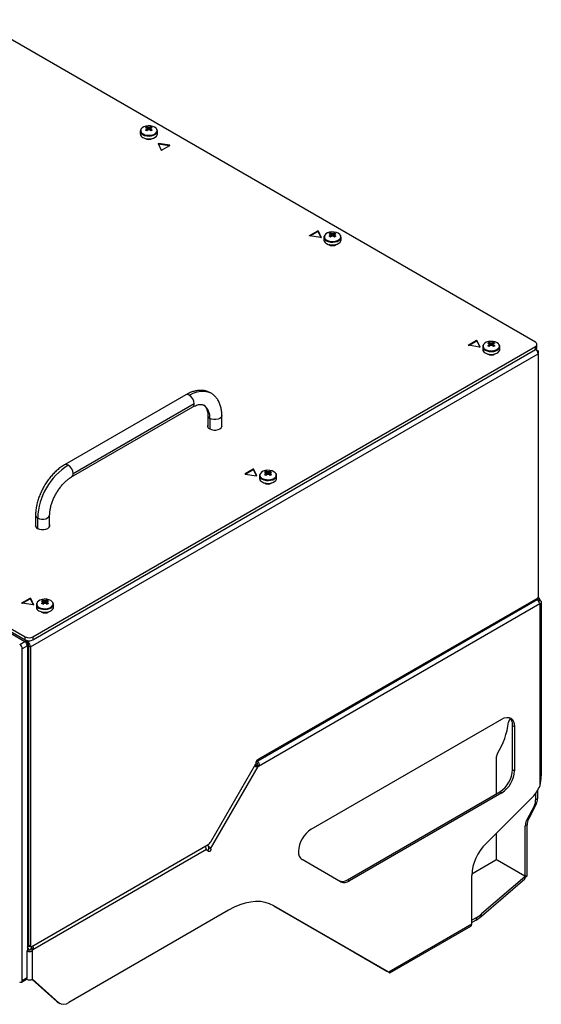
# Model space of a CAD drawing. Header units: millimetres. Extents: x -13 to 1073, y -13 to 852.
# Tile 18 of 18: x 915 to 1059, y 579 to 852. Entities that reach past the tile are written whole.
import ezdxf

# ---------------------------------------------------------------- set-up
doc = ezdxf.new("R2010")
doc.units = ezdxf.units.MM

msp = doc.modelspace()

# ---------------------------------------------------------------- linework, layer by layer
at = {"color": 7, "linetype": 'Continuous', "lineweight": 25}
for p, q in [((1057.56, 762.67), (902.8, 852.02)), ((948.03, 821.15), (948.03, 820.37)), ((948.03, 821.15), (948.03, 821.12)), ((949.81, 822.3), (950.11, 821.45)), ((949.91, 821.93), (949.91, 821.82)), ((951, 822.3), (950.7, 821.45)), ((952.78, 820.37), (952.78, 821.15)), ((952.99, 817.68), (953.82, 815.89)), ((956.18, 817.26), (953.08, 817.73)), ((953.08, 817.53), (953.08, 817.73)), ((956.02, 817.08), (953.08, 817.53)), ((953.95, 815.88), (956.21, 817.18)), ((994.96, 792.2), (997.22, 793.51)), ((998.09, 791.65), (994.99, 792.13)), ((995.14, 792.1), (997.22, 793.3)), ((997.22, 793.3), (997.22, 793.51)), ((997.35, 793.49), (998.18, 791.7)), ((997.35, 793.28), (997.35, 793.49)), ((997.35, 793.28), (998.11, 791.65)), ((998.94, 791.76), (998.94, 790.98)), ((998.94, 791.76), (998.94, 791.73)), ((1000.73, 792.91), (1001.02, 792.05)), ((1000.82, 792.54), (1000.82, 792.43)), ((1001.91, 792.91), (1001.61, 792.05)), ((1003.69, 790.98), (1003.69, 791.76)), ((761.38, 770.38), (916.14, 681.03)), ((761.38, 769.56), (916.14, 680.21)), ((761.86, 768.77), (916.01, 679.78)), ((918.26, 681.03), (1057.56, 761.45)), ((1038.98, 761.89), (1041.24, 763.2)), ((1042.1, 761.34), (1039.01, 761.82)), ((1039.16, 761.79), (1041.24, 762.99)), ((1041.24, 762.99), (1041.24, 763.2)), ((1041.37, 763.18), (1042.2, 761.39)), ((1041.37, 762.98), (1041.37, 763.18)), ((1041.37, 762.98), (1042.13, 761.34)), ((1042.96, 761.45), (1042.96, 760.67)), ((1042.96, 761.45), (1042.96, 761.42)), ((1044.74, 762.6), (1045.04, 761.75)), ((1044.84, 762.23), (1044.84, 762.12)), ((1045.93, 762.6), (1045.63, 761.75)), ((1047.71, 760.67), (1047.71, 761.45)), ((1057.56, 760.63), (1057.56, 761.45)), ((1058, 761.24), (1058, 762.06)), ((917.6, 678.25), (1058.32, 759.48)), ((918.26, 680.21), (1057.56, 760.63)), ((1057.84, 760.6), (1058.3, 760.33)), ((1058.11, 760.22), (1058.3, 760.33)), ((1058.3, 760.33), (1058.3, 759.68)), ((1058.32, 759.48), (1058.32, 691.91)), ((960.64, 748.11), (927.06, 728.72)), ((929.01, 725.34), (962.59, 744.73)), ((963, 745.63), (929.41, 726.24)), ((966.74, 742.34), (966.74, 739.33)), ((970.64, 739.33), (970.64, 742.34)), ((966.72, 739.28), (966.74, 739.34)), ((970.63, 739.34), (970.66, 739.28)), ((970.64, 739.33), (970.64, 739.33)), ((979.37, 727.48), (977.1, 726.17)), ((977.14, 726.1), (980.23, 725.62)), ((979.37, 727.28), (977.29, 726.08)), ((979.37, 727.28), (979.37, 727.48)), ((980.32, 725.67), (979.49, 727.46)), ((979.49, 727.26), (979.49, 727.46)), ((980.25, 725.62), (979.49, 727.26)), ((981.09, 725.73), (981.09, 724.95)), ((981.09, 725.73), (981.09, 725.7)), ((982.87, 726.88), (983.17, 726.03)), ((982.96, 726.51), (982.97, 726.41)), ((984.06, 726.88), (983.76, 726.03)), ((985.84, 724.95), (985.84, 725.73)), ((919.01, 714.79), (919.01, 711.77)), ((922.91, 711.77), (922.91, 714.79)), ((918.99, 711.72), (919.02, 711.79)), ((922.91, 711.79), (922.93, 711.72)), ((922.91, 711.78), (922.91, 711.78)), ((915.23, 690.45), (917.5, 691.76)), ((918.36, 689.9), (915.27, 690.38)), ((915.42, 690.36), (917.5, 691.56)), ((917.5, 691.56), (917.5, 691.76)), ((917.62, 691.74), (918.45, 689.96)), ((917.62, 691.54), (917.62, 691.74)), ((917.62, 691.54), (918.38, 689.9)), ((921, 691.16), (921.3, 690.31)), ((921.09, 690.8), (921.1, 690.69)), ((922.18, 691.16), (921.89, 690.31)), ((980.65, 646.7), (1058.08, 691.4)), ((980.8, 645.27), (1058.78, 690.29)), ((980.89, 647.22), (1058.32, 691.91)), ((1058.38, 692), (1058.32, 692.03)), ((1058.78, 691.36), (1058.34, 691.1)), ((1058.42, 690.96), (1058.86, 691.22)), ((1058.86, 690.24), (1058.78, 690.29)), ((1058.86, 639.88), (1058.86, 690.24)), ((1059.22, 642.57), (1059.22, 690.53)), ((919.22, 690.01), (919.22, 689.23)), ((919.22, 690.01), (919.22, 689.98)), ((923.97, 689.23), (923.97, 690.01)), ((914.6, 678.96), (916.01, 679.78)), ((916.14, 680.21), (916.14, 681.03)), ((916.81, 679.99), (916.81, 679.63)), ((916.81, 679.33), (916.81, 679.63)), ((918.26, 681.03), (918.26, 680.21)), ((916.72, 678.56), (915.3, 677.74)), ((915.3, 585.88), (915.3, 677.74)), ((916.72, 678.56), (916.72, 594.17)), ((917.07, 678.56), (917.6, 678.25)), ((917.07, 678.56), (917.07, 595.78)), ((917.6, 678.25), (917.6, 595.47)), ((995.41, 627.75), (1048.26, 658.26)), ((1050.75, 658.34), (1050.63, 658.28)), ((1051.26, 656.52), (1051.79, 656.21)), ((1051.26, 644.27), (1051.26, 656.52)), ((1051.79, 656.21), (1051.79, 643.97)), ((980.38, 646.88), (980.52, 646.96)), ((980.52, 646.96), (980.52, 647)), ((980.53, 647.01), (980.89, 647.22)), ((1046.81, 637.62), (1046.81, 647.87)), ((967.53, 622.37), (980.67, 645.13)), ((967.59, 624.28), (980.08, 645.91)), ((980.67, 645.13), (980.14, 645.44)), ((980.18, 646.26), (980.18, 646.4)), ((980.8, 645.27), (980.27, 645.57)), ((1051.26, 644.27), (1051.79, 643.97)), ((1058.16, 638.42), (1058.16, 636.2)), ((1005.49, 613.77), (1047.73, 638.15)), ((1048.26, 637.84), (1006.02, 613.46)), ((1043.87, 623.76), (1056.8, 636.66)), ((1047.73, 638.15), (1048.26, 637.84)), ((1057.63, 637.62), (1057.63, 635.9)), ((1058.16, 636.2), (1057.63, 635.9)), ((1057.3, 634.36), (1055.11, 630.22)), ((1057.83, 634.67), (1055.64, 630.53)), ((1057.83, 634.67), (1057.3, 634.36)), ((1055.64, 630.53), (1055.11, 630.22)), ((1054.78, 628.69), (1055.31, 628.99)), ((1054.78, 614.63), (1054.78, 628.69)), ((1055.31, 614.93), (1055.31, 628.99)), ((1046.81, 619.25), (1046.81, 626.7)), ((917.96, 595.27), (966.84, 623.49)), ((918.27, 594.43), (966.39, 622.21)), ((967.53, 622.37), (967, 622.67)), ((1003.52, 613.21), (992.91, 619.34)), ((1046.6, 619.21), (1039.92, 615.36)), ((1054.62, 614.78), (1046.95, 619.21)), ((1005.49, 613.77), (1006.02, 613.46)), ((1039.91, 601.43), (1039.91, 614.96)), ((1054.65, 614.6), (1042.64, 604.3)), ((1042.64, 603.69), (1054.65, 613.99)), ((1054.65, 614.6), (1054.65, 613.99)), ((1054.69, 614.07), (1054.69, 614.68)), ((1054.73, 614.51), (1055.26, 614.82)), ((1055.31, 614.93), (1054.78, 614.63)), ((984.99, 606.59), (1016.38, 588.46)), ((1016.91, 588.16), (985.02, 606.57)), ((972.52, 605.34), (928.2, 579.75)), ((1041.11, 603.22), (1039.91, 602.53)), ((1041.11, 603.22), (1041.11, 602.61)), ((1042.64, 603.69), (1042.64, 604.3)), ((1039.91, 601.43), (1016.91, 588.16)), ((1017.25, 587.94), (1039.66, 600.88)), ((1041.11, 602.61), (1039.91, 601.92)), ((916.72, 595.1), (916.79, 595.14)), ((916.79, 595.14), (916.74, 595.17)), ((917.07, 595.78), (917.6, 595.47)), ((917.18, 595.55), (917.71, 595.24)), ((917.42, 595.41), (917.42, 595.28)), ((918.27, 594.43), (917.74, 594.73)), ((916.64, 586.65), (916.64, 594.13)), ((916.72, 594.42), (917.02, 594.59)), ((918.19, 594.29), (917.65, 594.59)), ((918.19, 586.22), (918.19, 594.29)), ((1007.08, 593.83), (1007.16, 593.79)), ((1007.16, 593.79), (1016.38, 588.46)), ((915.3, 585.88), (916.64, 586.65)), ((1016.38, 588.46), (1016.91, 588.16)), ((1016.78, 588.23), (1016.96, 588.13)), ((1017.03, 588.08), (1017.03, 588.09)), ((915.1, 585.42), (916.48, 586.22)), ((916.47, 586.22), (916.49, 586.22)), ((916.49, 586.24), (916.49, 586.22)), ((916.56, 586.27), (916.51, 586.24)), ((918.06, 586.15), (924.88, 580.01)), ((925.41, 579.71), (918.19, 586.22)), ((925.41, 579.71), (924.88, 580.01)), ((925.17, 579.81), (925.7, 579.5))]:
    msp.add_line(p, q, dxfattribs=at)
at = {"color": 8, "linetype": 'Continuous', "lineweight": 25}
for p, q in [((956.18, 817.16), (956.18, 817.26)), ((994.96, 792.14), (994.96, 792.2)), ((998.18, 791.68), (998.18, 791.7)), ((1038.98, 761.83), (1038.98, 761.89)), ((1042.2, 761.37), (1042.2, 761.39)), ((966.75, 739.19), (966.74, 739.33)), ((967.31, 741.54), (967.31, 738.64)), ((970.64, 739.33), (970.63, 739.19)), ((977.1, 726.11), (977.1, 726.17)), ((980.32, 725.65), (980.32, 725.67)), ((919.58, 713.99), (919.58, 711.09)), ((919.03, 711.64), (919.01, 711.77)), ((922.91, 711.77), (922.9, 711.64)), ((915.23, 690.39), (915.23, 690.45)), ((918.45, 689.93), (918.45, 689.96)), ((916.81, 679.63), (917.4, 679.97)), ((1007.16, 593.79), (1007.16, 593.79))]:
    msp.add_line(p, q, dxfattribs=at)
at = {"color": 7, "linetype": 'Continuous', "lineweight": 25, "flags": 128}
for points in [[(952.54, 821.76), (952.41, 821.93), (952.02, 822.23), (951.5, 822.45), (950.89, 822.58), (950.24, 822.61), (949.61, 822.53), (949.04, 822.35), (948.58, 822.09), (948.27, 821.76), (948.21, 821.65)], [(948.73, 819.4), (949.24, 819.17), (949.84, 819.04), (950.49, 819), (951.13, 819.06), (951.71, 819.22), (952.2, 819.47), (952.55, 819.78), (952.75, 820.14), (952.78, 820.37)], [(952.99, 817.68), (952.99, 817.69), (952.99, 817.7), (953, 817.71), (953.01, 817.72), (953.03, 817.73), (953.04, 817.73), (953.06, 817.74), (953.08, 817.73)], [(953.06, 817.53), (953.06, 817.53), (953.08, 817.53)], [(956.21, 817.18), (956.22, 817.19), (956.23, 817.2), (956.23, 817.21), (956.23, 817.23), (956.22, 817.24), (956.21, 817.24), (956.2, 817.25), (956.18, 817.26)], [(998.09, 791.65), (998.11, 791.65), (998.13, 791.65), (998.14, 791.65), (998.16, 791.66), (998.17, 791.67), (998.18, 791.68), (998.18, 791.69), (998.18, 791.7)], [(1003.45, 792.37), (1003.32, 792.54), (1002.93, 792.84), (1002.41, 793.06), (1001.8, 793.19), (1001.16, 793.22), (1000.52, 793.14), (999.95, 792.96), (999.49, 792.7), (999.18, 792.37), (999.12, 792.26)], [(999.64, 790.01), (1000.15, 789.78), (1000.76, 789.65), (1001.4, 789.61), (1002.04, 789.67), (1002.62, 789.83), (1003.11, 790.08), (1003.46, 790.39), (1003.66, 790.75), (1003.69, 790.98)], [(1042.1, 761.34), (1042.12, 761.34), (1042.14, 761.34), (1042.16, 761.34), (1042.18, 761.35), (1042.19, 761.36), (1042.2, 761.37), (1042.2, 761.38), (1042.2, 761.39)], [(1047.47, 762.06), (1047.34, 762.23), (1046.95, 762.53), (1046.43, 762.75), (1045.82, 762.88), (1045.17, 762.91), (1044.54, 762.83), (1043.97, 762.65), (1043.51, 762.39), (1043.2, 762.06), (1043.14, 761.95)], [(1043.66, 759.7), (1044.17, 759.47), (1044.77, 759.34), (1045.42, 759.3), (1046.05, 759.36), (1046.64, 759.52), (1047.13, 759.77), (1047.48, 760.08), (1047.68, 760.44), (1047.71, 760.67)], [(967.28, 738.66), (967.78, 738.45), (968.38, 738.34), (969, 738.34), (969.6, 738.45), (970.1, 738.66), (970.47, 738.96), (970.67, 739.3), (970.67, 739.66), (970.64, 739.74)], [(980.32, 725.67), (980.33, 725.66), (980.32, 725.65), (980.32, 725.64), (980.3, 725.63), (980.29, 725.63), (980.27, 725.62), (980.25, 725.62), (980.23, 725.62)], [(985.6, 726.34), (985.46, 726.51), (985.07, 726.81), (984.56, 727.04), (983.95, 727.17), (983.3, 727.19), (982.67, 727.11), (982.1, 726.93), (981.64, 726.67), (981.33, 726.34), (981.27, 726.23)], [(981.78, 723.98), (982.3, 723.76), (982.9, 723.62), (983.54, 723.58), (984.18, 723.65), (984.77, 723.81), (985.25, 724.05), (985.61, 724.36), (985.8, 724.72), (985.84, 724.95)], [(919.55, 711.11), (920.05, 710.9), (920.65, 710.79), (921.27, 710.79), (921.87, 710.9), (922.37, 711.11), (922.74, 711.4), (922.94, 711.75), (922.94, 712.11), (922.91, 712.18)], [(923.73, 690.62), (923.59, 690.79), (923.2, 691.09), (922.68, 691.32), (922.08, 691.45), (921.43, 691.48), (920.8, 691.4), (920.23, 691.22), (919.77, 690.95), (919.46, 690.62), (919.4, 690.51)], [(918.36, 689.9), (918.38, 689.9), (918.4, 689.9), (918.42, 689.91), (918.43, 689.91), (918.44, 689.92), (918.45, 689.93), (918.45, 689.95), (918.45, 689.96)], [(919.91, 688.26), (920.43, 688.04), (921.03, 687.9), (921.67, 687.86), (922.31, 687.93), (922.89, 688.09), (923.38, 688.33), (923.74, 688.65), (923.93, 689), (923.97, 689.23)], [(1048.26, 658.26), (1048.95, 658.58), (1049.61, 658.73), (1050.22, 658.7), (1050.76, 658.5), (1051.2, 658.14), (1051.52, 657.62), (1051.73, 656.97), (1051.79, 656.21)], [(980.89, 647.22), (980.87, 647.05), (980.83, 646.9), (980.75, 646.78), (980.65, 646.7), (980.53, 646.66), (980.4, 646.65), (980.25, 646.68)], [(1059.2, 642.45), (1059.21, 642.53), (1059.22, 642.57)], [(1054.62, 614.78), (1054.64, 614.76), (1054.67, 614.74), (1054.68, 614.72), (1054.69, 614.7), (1054.69, 614.67), (1054.68, 614.65), (1054.67, 614.62), (1054.65, 614.6)], [(985.02, 606.57), (983.89, 607.12), (982.66, 607.5), (981.36, 607.7), (979.99, 607.74), (978.57, 607.6), (977.1, 607.28), (975.59, 606.8), (974.06, 606.15), (972.52, 605.34)], [(924.88, 580.01), (925.14, 579.82), (925.17, 579.81)]]:
    msp.add_lwpolyline(points, dxfattribs=at)
at = {"color": 8, "linetype": 'Continuous', "lineweight": 25, "flags": 128}
for points in [[(948.73, 820.18), (949.24, 819.95), (949.84, 819.82), (950.49, 819.78), (951.13, 819.84), (951.71, 820), (952.2, 820.25), (952.55, 820.56), (952.75, 820.91), (952.78, 821.15)], [(948.8, 820.37), (949.31, 820.14), (949.92, 820.01), (950.57, 819.99), (951.2, 820.07), (951.77, 820.25), (952.23, 820.51), (952.54, 820.84), (952.68, 821.2), (952.63, 821.58), (952.54, 821.76)], [(999.64, 790.79), (1000.15, 790.56), (1000.76, 790.42), (1001.4, 790.39), (1002.04, 790.45), (1002.62, 790.61), (1003.11, 790.86), (1003.46, 791.17), (1003.66, 791.52), (1003.69, 791.76)], [(999.71, 790.98), (1000.23, 790.75), (1000.83, 790.62), (1001.48, 790.6), (1002.11, 790.68), (1002.68, 790.86), (1003.14, 791.12), (1003.45, 791.45), (1003.59, 791.81), (1003.54, 792.19), (1003.45, 792.37)], [(1043.66, 760.48), (1044.17, 760.25), (1044.77, 760.12), (1045.42, 760.08), (1046.05, 760.14), (1046.64, 760.3), (1047.13, 760.55), (1047.48, 760.86), (1047.68, 761.21), (1047.71, 761.45)], [(1043.72, 760.67), (1044.24, 760.44), (1044.85, 760.31), (1045.5, 760.29), (1046.13, 760.37), (1046.7, 760.55), (1047.16, 760.81), (1047.47, 761.14), (1047.61, 761.51), (1047.56, 761.88), (1047.47, 762.06)], [(961.62, 748.01), (962.72, 748.57), (963.81, 748.94), (964.85, 749.14), (965.84, 749.15), (966.76, 748.97), (967.56, 748.62)], [(970.64, 742.34), (970.62, 742.16), (970.43, 741.83), (970.07, 741.54), (969.58, 741.34), (969, 741.23), (968.39, 741.23), (967.8, 741.34), (967.31, 741.54)], [(981.78, 724.76), (982.3, 724.53), (982.9, 724.4), (983.54, 724.36), (984.18, 724.42), (984.77, 724.58), (985.25, 724.83), (985.61, 725.14), (985.8, 725.5), (985.84, 725.73)], [(981.85, 724.95), (982.37, 724.73), (982.98, 724.6), (983.63, 724.57), (984.26, 724.65), (984.83, 724.83), (985.29, 725.09), (985.6, 725.42), (985.74, 725.79), (985.69, 726.16), (985.6, 726.34)], [(919.58, 713.99), (920.08, 713.78), (920.66, 713.67), (921.27, 713.67), (921.85, 713.78), (922.34, 713.99), (922.7, 714.27), (922.89, 714.61), (922.91, 714.78)], [(919.98, 689.23), (920.5, 689.01), (921.11, 688.88), (921.75, 688.85), (922.39, 688.93), (922.96, 689.11), (923.42, 689.38), (923.73, 689.7), (923.86, 690.07), (923.82, 690.44), (923.73, 690.62)], [(919.91, 689.04), (920.43, 688.82), (921.03, 688.68), (921.67, 688.64), (922.31, 688.71), (922.89, 688.87), (923.38, 689.11), (923.74, 689.42), (923.93, 689.78), (923.97, 690.01)]]:
    msp.add_lwpolyline(points, dxfattribs=at)
at = {"color": 8, "linetype": 'Continuous', "lineweight": 25}
for centre, radius, start, end in [((949.22, 821.27), 1.19, 187.1454, 245.7746), ((949.14, 821.3), 0.989, 159.251, 249.898), ((1000.13, 791.88), 1.19, 187.1454, 245.7746), ((1000.05, 791.91), 0.989, 159.251, 249.898), ((1044.15, 761.57), 1.19, 187.1454, 245.7746), ((1044.06, 761.6), 0.989, 159.251, 249.898), ((961.05, 747.22), 0.981, 54.3824, 114.3071), ((962.07, 745.51), 0.935, 304.0564, 7.2558), ((963.21, 741.91), 4.12, 354.8995, 53.4677), ((967.68, 742.41), 0.945, 184.1687, 246.8433), ((927.46, 727.83), 0.981, 54.3838, 114.2914), ((928.43, 726.14), 0.982, 305.8324, 5.6087), ((982.27, 725.85), 1.19, 187.1454, 245.7746), ((982.19, 725.88), 0.989, 159.251, 249.898), ((919.95, 714.86), 0.946, 184.2848, 246.8318), ((920.32, 690.16), 0.989, 159.251, 249.898), ((920.4, 690.13), 1.19, 187.1454, 245.7746)]:
    msp.add_arc(centre, radius, start, end, dxfattribs=at)
at = {"color": 7, "linetype": 'Continuous', "lineweight": 25}
for centre, radius, start, end in [((951.01, 819.81), 2.77, 115.6368, 124.3578), ((948.78, 819.43), 2.74, 65.7285, 75.8261), ((952.74, 817.8), 4.88, 125.4312, 132.2991), ((945.51, 814.16), 8.25, 58.5419, 61.4635), ((949.14, 819.64), 2.74, 65.7285, 75.8261), ((953.1, 817.59), 4.88, 125.4312, 132.2991), ((950.07, 821.85), 0.18, 154.0298, 205.9702), ((950.41, 821.27), 0.887, 81.1437, 98.8563), ((950.41, 822.44), 0.887, 261.1437, 278.8563), ((951.67, 819.64), 2.74, 104.1739, 114.2715), ((947.71, 817.59), 4.88, 47.7009, 54.5688), ((952.03, 819.43), 2.74, 104.1739, 114.2715), ((950.75, 821.85), 0.18, 334.0298, 25.9702), ((948.08, 817.8), 4.88, 47.7009, 54.5688), ((949.8, 819.81), 2.77, 55.6422, 64.3632), ((955.3, 814.16), 8.25, 118.5365, 121.4581), ((949.21, 820.48), 1.18, 185.3828, 245.9373), ((950.41, 820.56), 1.75, 234.7056, 305.2944), ((950.41, 820.65), 1.8, 238.8346, 301.1654), ((953.86, 815.92), 0.046, 207.6511, 242.3551), ((953.89, 815.98), 0.115, 242.6097, 297.3903), ((994.97, 792.17), 0.0327, 110.7834, 249.2166), ((995, 792.22), 0.0976, 241.1112, 262.0227), ((997.27, 793.42), 0.0988, 41.227, 121.1869), ((997.27, 793.22), 0.0988, 41.227, 121.1869), ((1000.12, 791.09), 1.18, 185.3828, 245.9373), ((1001.92, 790.42), 2.77, 115.6368, 124.3578), ((999.69, 790.04), 2.74, 65.7285, 75.8261), ((1003.65, 788.41), 4.88, 125.4312, 132.2991), ((996.42, 784.77), 8.25, 58.5419, 61.4635), ((1000.06, 790.25), 2.74, 65.7285, 75.8261), ((1004.01, 788.19), 4.88, 125.4312, 132.2991), ((1000.98, 792.46), 0.18, 154.0298, 205.9702), ((1001.32, 791.87), 0.887, 81.1437, 98.8563), ((1001.32, 793.05), 0.887, 261.1437, 278.8563), ((1002.58, 790.25), 2.74, 104.1739, 114.2715), ((998.62, 788.19), 4.88, 47.7009, 54.5688), ((1002.95, 790.04), 2.74, 104.1739, 114.2715), ((1001.66, 792.46), 0.18, 334.0298, 25.9702), ((998.99, 788.41), 4.88, 47.7009, 54.5688), ((1000.71, 790.42), 2.77, 55.6422, 64.3632), ((1006.21, 784.77), 8.25, 118.5365, 121.4581), ((1001.32, 791.17), 1.75, 234.7056, 305.2944), ((1001.32, 791.26), 1.8, 238.8346, 301.1654), ((1038.99, 761.86), 0.0327, 110.7834, 249.2166), ((1039.02, 761.91), 0.0976, 241.1112, 262.0227), ((1041.29, 763.11), 0.0988, 41.227, 121.1869), ((1041.29, 762.91), 0.0988, 41.227, 121.1869), ((1045.94, 760.11), 2.77, 115.6368, 124.3578), ((1043.71, 759.73), 2.74, 65.7285, 75.8261), ((1047.67, 758.1), 4.88, 125.4312, 132.2991), ((1040.44, 754.46), 8.25, 58.5419, 61.4635), ((1044.07, 759.94), 2.74, 65.7285, 75.8261), ((1048.03, 757.89), 4.88, 125.4312, 132.2991), ((1045, 762.15), 0.18, 154.0298, 205.9702), ((1045.34, 761.57), 0.887, 81.1437, 98.8563), ((1045.34, 762.74), 0.887, 261.1437, 278.8563), ((1046.6, 759.94), 2.74, 104.1739, 114.2715), ((1042.64, 757.89), 4.88, 47.7009, 54.5688), ((1046.96, 759.73), 2.74, 104.1739, 114.2715), ((1045.67, 762.15), 0.18, 334.0298, 25.9702), ((1043.01, 758.1), 4.88, 47.7009, 54.5688), ((1044.73, 760.11), 2.77, 55.6422, 64.3632), ((1050.23, 754.46), 8.25, 118.5365, 121.4581), ((1057.33, 762.06), 0.655, 290.7834, 69.2166), ((1057.25, 761.32), 0.754, 294.3747, 354.3052), ((1044.14, 760.78), 1.18, 185.3828, 245.9373), ((1045.34, 760.86), 1.75, 234.7056, 305.2944), ((1045.34, 760.95), 1.8, 238.8346, 301.1654), ((1056.57, 759.4), 1.74, 2.6528, 49.4621), ((960, 745.49), 3, 2.6055, 57.3945), ((967.57, 739.48), 0.867, 162.7658, 250.305), ((937.93, 713.15), 18.36, 122.6055, 177.3945), ((926.42, 726.1), 3, 2.6055, 57.3945), ((977.11, 726.14), 0.0327, 110.7834, 249.2166), ((977.15, 726.2), 0.0976, 241.1112, 262.0227), ((979.42, 727.4), 0.0988, 41.227, 121.1869), ((979.42, 727.19), 0.0988, 41.227, 121.1869), ((984.07, 724.39), 2.77, 115.6368, 124.3578), ((981.84, 724.02), 2.74, 65.7285, 75.8261), ((985.79, 722.38), 4.88, 125.4312, 132.2991), ((978.57, 718.74), 8.25, 58.5419, 61.4635), ((982.2, 724.23), 2.74, 65.7285, 75.8261), ((986.16, 722.17), 4.88, 125.4312, 132.2991), ((983.12, 726.43), 0.18, 154.0298, 205.9702), ((983.46, 725.85), 0.887, 81.1437, 98.8563), ((983.46, 727.02), 0.887, 261.1437, 278.8563), ((984.73, 724.23), 2.74, 104.1739, 114.2715), ((980.77, 722.17), 4.88, 47.7009, 54.5688), ((985.09, 724.02), 2.74, 104.1739, 114.2715), ((983.8, 726.43), 0.18, 334.0298, 25.9702), ((981.13, 722.38), 4.88, 47.7009, 54.5688), ((982.86, 724.39), 2.77, 55.6422, 64.3632), ((988.36, 718.74), 8.25, 118.5365, 121.4581), ((982.27, 725.06), 1.18, 185.3828, 245.9373), ((983.46, 725.14), 1.75, 234.7056, 305.2944), ((983.46, 725.23), 1.8, 238.8346, 301.1654), ((919.84, 711.93), 0.867, 162.7658, 250.305), ((915.24, 690.42), 0.0327, 110.7834, 249.2166), ((915.28, 690.48), 0.0976, 241.1112, 262.0227), ((917.55, 691.68), 0.0988, 41.227, 121.1869), ((917.55, 691.47), 0.0988, 41.227, 121.1869), ((922.2, 688.67), 2.77, 115.6368, 124.3578), ((919.96, 688.3), 2.74, 65.7285, 75.8261), ((923.92, 686.66), 4.88, 125.4312, 132.2991), ((916.7, 683.03), 8.25, 58.5419, 61.4635), ((920.33, 688.51), 2.74, 65.7285, 75.8261), ((924.29, 686.45), 4.88, 125.4312, 132.2991), ((921.25, 690.72), 0.18, 154.0298, 205.9702), ((921.59, 690.13), 0.887, 81.1437, 98.8563), ((921.59, 691.3), 0.887, 261.1437, 278.8563), ((922.85, 688.51), 2.74, 104.1739, 114.2715), ((918.9, 686.45), 4.88, 47.7009, 54.5688), ((923.22, 688.3), 2.74, 104.1739, 114.2715), ((921.93, 690.72), 0.18, 334.0298, 25.9702), ((919.26, 686.66), 4.88, 47.7009, 54.5688), ((920.99, 688.67), 2.77, 55.6422, 64.3632), ((926.49, 683.03), 8.25, 118.5365, 121.4581), ((1057.76, 691.85), 0.555, 305.0131, 6.2991), ((1060.32, 692.15), 1.73, 207.3354, 212.6646), ((1058.99, 690.55), 0.335, 232.0188, 247.9704), ((920.4, 689.35), 1.18, 185.3828, 245.9373), ((921.59, 689.42), 1.75, 234.7056, 305.2944), ((921.59, 689.52), 1.8, 238.8346, 301.1654), ((915.18, 678.49), 1.54, 2.6055, 57.3945), ((917.2, 683.08), 2.31, 242.6097, 297.3903), ((917.2, 682.26), 2.31, 242.6097, 297.3903), ((915.87, 678.17), 1.73, 2.6055, 57.3945), ((913.77, 677.67), 1.54, 2.6055, 57.3945), ((916.5, 678.53), 0.576, 2.6535, 40.0045), ((1029.15, 660.01), 21.14, 327.7607, 352.998), ((1051.17, 657.39), 1.03, 113.3914, 177.5902), ((1048.63, 656.74), 2.65, 355.1792, 45.5887), ((980.95, 646.36), 0.768, 122.6055, 177.3945), ((1048.37, 647.93), 1.56, 149.0128, 182.1756), ((979.46, 646.29), 0.721, 328.8563, 358.0435), ((979.41, 646.27), 1.11, 311.59, 321.5091), ((979.94, 645.96), 1.11, 311.59, 321.5091), ((1043.59, 644.62), 7.68, 302.6055, 357.3945), ((1044.12, 644.32), 7.68, 302.6055, 357.3945), ((1050.23, 643.15), 9.23, 315.384, 339.2832), ((1054.33, 635.81), 3.3, 334.0641, 1.5682), ((1054.86, 636.11), 3.3, 334.0641, 1.5682), ((1058.08, 628.78), 3.3, 154.0641, 181.5682), ((1058.61, 629.08), 3.3, 154.0641, 181.5682), ((999.55, 621.28), 7.68, 122.6055, 177.3945), ((965.69, 625.32), 2.16, 301.9547, 331.1444), ((1053.19, 614.29), 13.29, 134.5192, 177.1069), ((994.38, 621.38), 2.52, 174.3796, 234.302), ((1046.77, 618.87), 0.384, 62.6097, 117.3903), ((1004.03, 615.81), 2.51, 245.686, 305.6182), ((1054.58, 614.07), 0.106, 306.7662, 357.5185), ((1054.68, 614.61), 0.109, 278.1134, 9.5105), ((1055.19, 614.92), 0.123, 305.0133, 6.2988), ((1004.56, 615.5), 2.51, 245.686, 305.6182), ((1036.09, 612.01), 10.12, 299.7317, 310.338), ((1036.09, 611.4), 10.12, 299.7317, 310.338), ((1039.33, 601.37), 0.592, 305.0133, 6.2988), ((917.06, 596.82), 0.721, 241.9598, 271.1441), ((917.07, 596.26), 0.773, 242.7014, 283.2322), ((917.32, 593.75), 1.54, 86.5464, 113.2336), ((918.37, 595.47), 1.62, 191.7785, 213.0177), ((917.32, 595.75), 0.246, 173.7012, 234.9867), ((917.82, 595.44), 0.218, 170.786, 309.2033), ((916.2, 595.53), 1.73, 327.3354, 332.6646), ((916.73, 595.22), 1.73, 327.3354, 332.6646), ((914.87, 585.81), 0.437, 230.7967, 9.214), ((916.25, 586.49), 0.349, 310.8659, 313.9082), ((917.34, 587.85), 1.84, 242.6097, 297.3903), ((926.78, 581.6), 2.34, 234.2225, 307.39)]:
    msp.add_arc(centre, radius, start, end, dxfattribs=at)
for points, knots in [([(948.13, 821.52), (948.1, 821.48), (948.03, 821.35), (948.04, 821.21), (948.05, 821.11)], [0, 0, 0, 0, 0.350005, 1, 1, 1, 1]), ([(949.94, 821.3), (949.93, 821.42), (949.92, 821.57), (949.91, 821.73), (949.91, 821.77)], [0, 0, 0, 0, 0.7429337, 1, 1, 1, 1]), ([(950.31, 821.55), (950.3, 821.7), (950.29, 821.9), (950.27, 822.1), (950.27, 822.14)], [0, 0, 0, 0, 0.7751858, 1, 1, 1, 1]), ([(950.54, 822.14), (950.54, 822.1), (950.53, 821.91), (950.51, 821.72), (950.5, 821.57)], [0, 0, 0, 0, 0.233748, 1, 1, 1, 1]), ([(950.91, 821.77), (950.9, 821.73), (950.89, 821.57), (950.88, 821.42), (950.87, 821.3)], [0, 0, 0, 0, 0.257066, 1, 1, 1, 1]), ([(952.76, 821.15), (952.76, 821.22), (952.77, 821.42), (952.67, 821.59), (952.61, 821.69)], [0, 0, 0, 0, 0.396226, 1, 1, 1, 1]), ([(999.04, 792.13), (999.01, 792.09), (998.94, 791.96), (998.95, 791.81), (998.96, 791.72)], [0, 0, 0, 0, 0.350005, 1, 1, 1, 1]), ([(1000.85, 791.91), (1000.84, 792.03), (1000.83, 792.18), (1000.82, 792.34), (1000.82, 792.38)], [0, 0, 0, 0, 0.7429337, 1, 1, 1, 1]), ([(1001.22, 792.16), (1001.21, 792.31), (1001.2, 792.51), (1001.18, 792.71), (1001.18, 792.75)], [0, 0, 0, 0, 0.775186, 1, 1, 1, 1]), ([(1001.45, 792.75), (1001.45, 792.71), (1001.44, 792.52), (1001.43, 792.33), (1001.42, 792.18)], [0, 0, 0, 0, 0.233748, 1, 1, 1, 1]), ([(1001.82, 792.38), (1001.82, 792.34), (1001.8, 792.18), (1001.79, 792.03), (1001.78, 791.91)], [0, 0, 0, 0, 0.257066, 1, 1, 1, 1]), ([(1003.67, 791.76), (1003.68, 791.83), (1003.69, 792.02), (1003.58, 792.2), (1003.52, 792.3)], [0, 0, 0, 0, 0.396226, 1, 1, 1, 1]), ([(1043.05, 761.82), (1043.03, 761.78), (1042.96, 761.65), (1042.97, 761.51), (1042.98, 761.41)], [0, 0, 0, 0, 0.350005, 1, 1, 1, 1]), ([(1044.87, 761.6), (1044.86, 761.72), (1044.85, 761.87), (1044.84, 762.03), (1044.84, 762.07)], [0, 0, 0, 0, 0.7429337, 1, 1, 1, 1]), ([(1045.24, 761.85), (1045.23, 762), (1045.22, 762.2), (1045.2, 762.4), (1045.2, 762.44)], [0, 0, 0, 0, 0.775186, 1, 1, 1, 1]), ([(1045.47, 762.44), (1045.47, 762.4), (1045.46, 762.21), (1045.44, 762.02), (1045.43, 761.87)], [0, 0, 0, 0, 0.233748, 1, 1, 1, 1]), ([(1045.84, 762.07), (1045.83, 762.03), (1045.82, 761.87), (1045.81, 761.72), (1045.8, 761.6)], [0, 0, 0, 0, 0.257066, 1, 1, 1, 1]), ([(1047.69, 761.45), (1047.69, 761.52), (1047.7, 761.72), (1047.6, 761.89), (1047.54, 761.99)], [0, 0, 0, 0, 0.3962263, 1, 1, 1, 1]), ([(967.54, 748.61), (967.39, 748.7), (966.97, 748.95), (966.22, 749.18), (965.3, 749.34), (964.35, 749.34), (963.36, 749.21), (962.35, 748.92), (961.44, 748.55), (960.87, 748.24), (960.64, 748.11)], [0, 0, 0, 0, 0.077137, 0.209017, 0.341184, 0.475558, 0.613538, 0.755686, 0.901569, 1, 1, 1, 1]), ([(970.64, 742.34), (970.64, 742.55), (970.63, 743.17), (970.51, 744.15), (970.23, 745.24), (969.83, 746.23), (969.29, 747.11), (968.64, 747.85), (968.05, 748.35), (967.66, 748.55), (967.54, 748.61)], [0, 0, 0, 0, 0.080504, 0.230505, 0.380339, 0.527964, 0.671646, 0.810464, 0.9448, 1, 1, 1, 1]), ([(962.59, 744.73), (962.72, 744.8), (963.07, 745), (963.63, 745.23), (964.23, 745.4), (964.74, 745.45), (965.17, 745.41), (965.46, 745.34), (965.6, 745.24), (965.65, 745.21)], [0, 0, 0, 0, 0.084756, 0.246011, 0.406805, 0.568501, 0.734717, 0.913047, 1, 1, 1, 1]), ([(965.65, 745.21), (965.71, 745.18), (965.88, 745.08), (966.1, 744.84), (966.34, 744.45), (966.54, 743.95), (966.68, 743.32), (966.74, 742.75), (966.74, 742.41), (966.74, 742.34)], [0, 0, 0, 0, 0.120326, 0.302401, 0.467438, 0.625092, 0.792729, 0.957596, 1, 1, 1, 1]), ([(966.74, 739.33), (966.74, 739.33), (966.74, 739.33), (966.74, 739.33), (966.74, 739.33)], [0, 0, 0, 0, 0.498712, 1, 1, 1, 1]), ([(927.06, 728.72), (926.87, 728.61), (926.34, 728.29), (925.48, 727.67), (924.51, 726.82), (923.59, 725.87), (922.73, 724.83), (921.93, 723.72), (921.22, 722.54), (920.59, 721.32), (920.05, 720.07), (919.62, 718.8), (919.29, 717.53), (919.09, 716.29), (919.02, 715.38), (919.01, 714.89), (919.01, 714.79)], [0, 0, 0, 0, 0.042687, 0.121522, 0.200167, 0.278586, 0.35676, 0.434746, 0.512638, 0.590541, 0.668547, 0.746759, 0.825296, 0.904264, 0.979289, 1, 1, 1, 1]), ([(981.18, 726.1), (981.16, 726.06), (981.09, 725.93), (981.1, 725.79), (981.11, 725.7)], [0, 0, 0, 0, 0.350005, 1, 1, 1, 1]), ([(983, 725.88), (982.99, 726), (982.98, 726.16), (982.97, 726.32), (982.96, 726.36)], [0, 0, 0, 0, 0.742934, 1, 1, 1, 1]), ([(983.37, 726.13), (983.36, 726.29), (983.34, 726.48), (983.33, 726.68), (983.33, 726.72)], [0, 0, 0, 0, 0.775186, 1, 1, 1, 1]), ([(983.6, 726.72), (983.6, 726.68), (983.58, 726.49), (983.57, 726.3), (983.56, 726.16)], [0, 0, 0, 0, 0.233748, 1, 1, 1, 1]), ([(983.96, 726.36), (983.96, 726.32), (983.95, 726.16), (983.94, 726), (983.93, 725.88)], [0, 0, 0, 0, 0.257066, 1, 1, 1, 1]), ([(985.82, 725.73), (985.82, 725.81), (985.83, 726), (985.73, 726.17), (985.67, 726.28)], [0, 0, 0, 0, 0.396226, 1, 1, 1, 1]), ([(922.91, 714.79), (922.91, 714.93), (922.92, 715.35), (923, 716.12), (923.2, 717.08), (923.49, 718.09), (923.87, 719.11), (924.35, 720.13), (924.91, 721.12), (925.53, 722.06), (926.21, 722.94), (926.93, 723.73), (927.67, 724.41), (928.37, 724.96), (928.81, 725.22), (929.01, 725.34)], [0, 0, 0, 0, 0.041487, 0.121235, 0.201565, 0.282515, 0.363994, 0.445858, 0.52794, 0.610066, 0.692013, 0.773596, 0.854647, 0.935019, 1, 1, 1, 1]), ([(919.01, 711.77), (919.01, 711.77), (919.01, 711.77), (919.01, 711.78), (919.01, 711.78)], [0, 0, 0, 0, 0.498712, 1, 1, 1, 1]), ([(919.31, 690.39), (919.29, 690.34), (919.22, 690.21), (919.23, 690.07), (919.24, 689.98)], [0, 0, 0, 0, 0.350005, 1, 1, 1, 1]), ([(921.13, 690.16), (921.12, 690.28), (921.11, 690.44), (921.09, 690.6), (921.09, 690.64)], [0, 0, 0, 0, 0.742934, 1, 1, 1, 1]), ([(921.5, 690.42), (921.49, 690.57), (921.47, 690.77), (921.46, 690.96), (921.46, 691.01)], [0, 0, 0, 0, 0.775186, 1, 1, 1, 1]), ([(921.73, 691.01), (921.73, 690.96), (921.71, 690.77), (921.7, 690.58), (921.69, 690.44)], [0, 0, 0, 0, 0.2337477, 1, 1, 1, 1]), ([(922.09, 690.64), (922.09, 690.6), (922.08, 690.44), (922.07, 690.28), (922.06, 690.16)], [0, 0, 0, 0, 0.257066, 1, 1, 1, 1]), ([(922.08, 690.65), (922.08, 690.66), (922.09, 690.7), (922.09, 690.75), (922.09, 690.8)], [0, 0, 0, 0, 0.083133, 1, 1, 1, 1]), ([(923.95, 690.01), (923.95, 690.09), (923.96, 690.28), (923.86, 690.45), (923.79, 690.56)], [0, 0, 0, 0, 0.396226, 1, 1, 1, 1]), ([(1058.78, 690.29), (1058.73, 690.38), (1058.65, 690.53), (1058.52, 690.78), (1058.41, 690.97), (1058.3, 691.17), (1058.2, 691.34), (1058.14, 691.43), (1058.12, 691.46)], [0, 0, 0, 0, 0.3050159, 0.4538415, 0.6019915, 0.7512168, 0.9032309, 1, 1, 1, 1]), ([(1058.38, 691.99), (1058.39, 691.99), (1058.44, 691.97), (1058.52, 691.88), (1058.65, 691.7), (1058.73, 691.49), (1058.78, 691.36)], [0, 0, 0, 0, 0.064184, 0.293327, 0.52434, 1, 1, 1, 1]), ([(1058.86, 691.22), (1058.88, 691.2), (1058.91, 691.16), (1058.96, 691.1), (1059, 691.04), (1059.04, 690.98), (1059.08, 690.92), (1059.11, 690.86), (1059.14, 690.81), (1059.17, 690.75), (1059.19, 690.7), (1059.2, 690.65), (1059.21, 690.6), (1059.22, 690.55), (1059.22, 690.51), (1059.21, 690.47), (1059.2, 690.43), (1059.18, 690.39), (1059.16, 690.36), (1059.14, 690.33), (1059.1, 690.3), (1059.07, 690.28), (1059.02, 690.26), (1058.98, 690.25), (1058.92, 690.24), (1058.88, 690.24), (1058.86, 690.24)], [0, 0, 0, 0, 0.041691, 0.082851, 0.123547, 0.163848, 0.203827, 0.243556, 0.283112, 0.322569, 0.362005, 0.401496, 0.441117, 0.480946, 0.521056, 0.561519, 0.602408, 0.64379, 0.685732, 0.728298, 0.771548, 0.815541, 0.860331, 0.905972, 0.952513, 1, 1, 1, 1]), ([(916.81, 679.33), (916.81, 679.32), (916.83, 679.29), (916.85, 679.25), (916.87, 679.2), (916.89, 679.16), (916.91, 679.09), (916.93, 679), (916.94, 678.93), (916.94, 678.9)], [0, 0, 0, 0, 0.0998266, 0.1990959, 0.2984571, 0.3985578, 0.5000314, 0.7471633, 1, 1, 1, 1]), ([(916.96, 678.9), (916.94, 678.89), (916.89, 678.88), (916.82, 678.86), (916.75, 678.84), (916.67, 678.83), (916.62, 678.82), (916.6, 678.82)], [0, 0, 0, 0, 0.200294, 0.400393, 0.600343, 0.800199, 1, 1, 1, 1]), ([(980.26, 646.69), (980.33, 646.67), (980.48, 646.62), (980.67, 646.47), (980.83, 646.26), (980.93, 646.01), (980.96, 645.75), (980.92, 645.5), (980.84, 645.35), (980.8, 645.27)], [0, 0, 0, 0, 0.1222785, 0.2656198, 0.4122719, 0.5653078, 0.7104431, 0.8533591, 1, 1, 1, 1]), ([(980.14, 645.44), (980.1, 645.39), (980.03, 645.32), (979.93, 645.25), (979.86, 645.23), (979.8, 645.23), (979.75, 645.24), (979.72, 645.25), (979.7, 645.26), (979.7, 645.26)], [0, 0, 0, 0, 0.323917, 0.583577, 0.694629, 0.797077, 0.895099, 0.993434, 1, 1, 1, 1]), ([(980.67, 645.13), (980.61, 645.1), (980.49, 645.04), (980.28, 645.02), (980.05, 645.07), (979.85, 645.16), (979.74, 645.24), (979.71, 645.27)], [0, 0, 0, 0, 0.21461, 0.427551, 0.649002, 0.888043, 1, 1, 1, 1]), ([(980.16, 646.15), (980.2, 646.15), (980.27, 646.16), (980.36, 646.13), (980.42, 646.08), (980.45, 646.04), (980.47, 645.99), (980.48, 645.92), (980.45, 645.82), (980.38, 645.69), (980.31, 645.62), (980.27, 645.57)], [0, 0, 0, 0, 0.123349, 0.256111, 0.314827, 0.371961, 0.431988, 0.49264, 0.626574, 0.792459, 1, 1, 1, 1]), ([(966.39, 622.21), (966.35, 622.31), (966.27, 622.51), (966.12, 622.8), (966, 622.95), (965.97, 622.99)], [0, 0, 0, 0, 0.438188, 0.848431, 1, 1, 1, 1]), ([(967.53, 622.37), (967.55, 622.3), (967.56, 622.22), (967.56, 622.06), (967.56, 621.97), (967.51, 621.82), (967.48, 621.75), (967.37, 621.64), (967.3, 621.61), (967.15, 621.58), (967.06, 621.6), (966.89, 621.67), (966.8, 621.72), (966.65, 621.85), (966.58, 621.92), (966.47, 622.07), (966.43, 622.14), (966.39, 622.21)], [0, 0, 0, 0, 0.125, 0.125, 0.25, 0.25, 0.375, 0.375, 0.5, 0.5, 0.625, 0.625, 0.75, 0.75, 0.875, 0.875, 1, 1, 1, 1]), ([(966.59, 623.35), (966.62, 623.33), (966.76, 623.22), (967.03, 622.98), (967.35, 622.65), (967.47, 622.46), (967.53, 622.37)], [0, 0, 0, 0, 0.055966, 0.376848, 0.691142, 1, 1, 1, 1]), ([(966.65, 621.9), (966.66, 621.9), (966.71, 621.9), (966.79, 621.92), (966.87, 621.97), (966.93, 622.04), (966.98, 622.12), (967.03, 622.26), (967.04, 622.46), (967.01, 622.6), (967, 622.67)], [0, 0, 0, 0, 0.064225, 0.197025, 0.280443, 0.355118, 0.428392, 0.505849, 0.741169, 1, 1, 1, 1]), ([(966.83, 623.15), (966.85, 623.11), (966.91, 623.02), (966.98, 622.86), (966.99, 622.74), (967, 622.67)], [0, 0, 0, 0, 0.207672, 0.593579, 1, 1, 1, 1]), ([(916.72, 596.4), (916.75, 596.4), (916.86, 596.37), (916.98, 596.39), (917.07, 596.4)], [0, 0, 0, 0, 0.23774, 1, 1, 1, 1]), ([(917.42, 595.28), (917.52, 595.29), (917.61, 595.28), (917.71, 595.25), (917.74, 595.23), (917.79, 595.2), (917.81, 595.18), (917.85, 595.11), (917.86, 595.05), (917.83, 594.9), (917.79, 594.82), (917.74, 594.73)], [0, 0, 0, 0, 0.25, 0.25, 0.375, 0.375, 0.5, 0.5, 0.75, 0.75, 1, 1, 1, 1]), ([(918.18, 595.4), (918.18, 595.39), (918.23, 595.32), (918.29, 595.17), (918.34, 594.94), (918.33, 594.68), (918.29, 594.51), (918.27, 594.43)], [0, 0, 0, 0, 0.031061, 0.244985, 0.475723, 0.726545, 1, 1, 1, 1]), ([(916.64, 594.13), (916.69, 594.09), (916.75, 594.05), (916.88, 593.98), (916.95, 593.96), (917.09, 593.92), (917.16, 593.9), (917.31, 593.89), (917.39, 593.89), (917.53, 593.91), (917.61, 593.92), (917.75, 593.96), (917.81, 593.99), (918, 594.1), (918.1, 594.19), (918.19, 594.29)], [0, 0, 0, 0, 0.125, 0.125, 0.25, 0.25, 0.375, 0.375, 0.5, 0.5, 0.625, 0.625, 0.75, 0.75, 1, 1, 1, 1]), ([(916.72, 594.17), (916.71, 594.16), (916.69, 594.16), (916.66, 594.14), (916.65, 594.14), (916.65, 594.14), (916.64, 594.13), (916.64, 594.13), (916.64, 594.13), (916.64, 594.13)], [0, 0, 0, 0, 0.500023, 0.750066, 0.875099, 0.93762, 0.968881, 0.984512, 1, 1, 1, 1]), ([(917.02, 594.59), (917.03, 594.58), (917.04, 594.55), (917.06, 594.5), (917.09, 594.46), (917.12, 594.43), (917.17, 594.38), (917.24, 594.34), (917.34, 594.32), (917.44, 594.34), (917.53, 594.39), (917.6, 594.48), (917.64, 594.56), (917.65, 594.59)], [0, 0, 0, 0, 0.0601879, 0.117411, 0.1719839, 0.2242693, 0.274679, 0.3911313, 0.5002728, 0.6092194, 0.7258671, 0.8550787, 1, 1, 1, 1]), ([(916.49, 586.24), (916.49, 586.24), (916.51, 586.26), (916.53, 586.28), (916.55, 586.31), (916.57, 586.35), (916.6, 586.41), (916.63, 586.49), (916.64, 586.57), (916.64, 586.63), (916.64, 586.65)], [0, 0, 0, 0, 0.0762337, 0.1595469, 0.2499491, 0.3283028, 0.4995209, 0.6871846, 0.8540043, 1, 1, 1, 1]), ([(1016.91, 588.16), (1016.93, 588.15), (1016.97, 588.12), (1017.01, 588.1), (1017.06, 588.07), (1017.09, 588.05), (1017.13, 588.03), (1017.16, 588.01), (1017.18, 587.99), (1017.2, 587.98), (1017.22, 587.97), (1017.23, 587.96), (1017.24, 587.95), (1017.25, 587.95), (1017.26, 587.95), (1017.26, 587.95), (1017.26, 587.95), (1017.26, 587.96), (1017.26, 587.96), (1017.26, 587.96)], [0, 0, 0, 0, 0.072552, 0.143364, 0.21244, 0.279783, 0.345398, 0.409288, 0.471459, 0.531916, 0.590664, 0.64771, 0.703059, 0.75672, 0.8087, 0.859007, 0.907653, 0.954646, 1, 1, 1, 1])]:
    msp.add_open_spline(points, degree=3, knots=knots, dxfattribs=at)
at = {"color": 8, "linetype": 'Continuous', "lineweight": 25}
for points, knots in [([(916.13, 679.68), (916.14, 679.7), (916.19, 679.8), (916.29, 679.95), (916.39, 680.05), (916.43, 680.1)], [0, 0, 0, 0, 0.124992, 0.587528, 1, 1, 1, 1]), ([(916.34, 679.48), (916.4, 679.54), (916.49, 679.66), (916.65, 679.8), (916.75, 679.88), (916.81, 679.92)], [0, 0, 0, 0, 0.381371, 0.681766, 1, 1, 1, 1]), ([(917.09, 678.57), (917.01, 678.56), (916.89, 678.55), (916.76, 678.56), (916.72, 678.56)], [0, 0, 0, 0, 0.66057, 1, 1, 1, 1]), ([(916.72, 597.03), (916.76, 597.04), (916.88, 597.04), (917, 597.07), (917.07, 597.09)], [0, 0, 0, 0, 0.365444, 1, 1, 1, 1]), ([(916.72, 596.75), (916.75, 596.75), (916.87, 596.72), (916.99, 596.71), (917.07, 596.73), (917.07, 596.73)], [0, 0, 0, 0, 0.302937, 0.964373, 1, 1, 1, 1])]:
    msp.add_open_spline(points, degree=3, knots=knots, dxfattribs=at)
at = {"color": 7, "linetype": 'Continuous', "lineweight": 25}
for points in [[(1058.86, 639.88), (1059.04, 640.72), (1059.16, 641.58), (1059.2, 642.45)], [(1017.12, 588.03), (1017.09, 588.04), (1017.06, 588.06), (1017.03, 588.08)]]:
    msp.add_open_spline(points, degree=3, dxfattribs=at)

doc.saveas('drawing.dxf')
